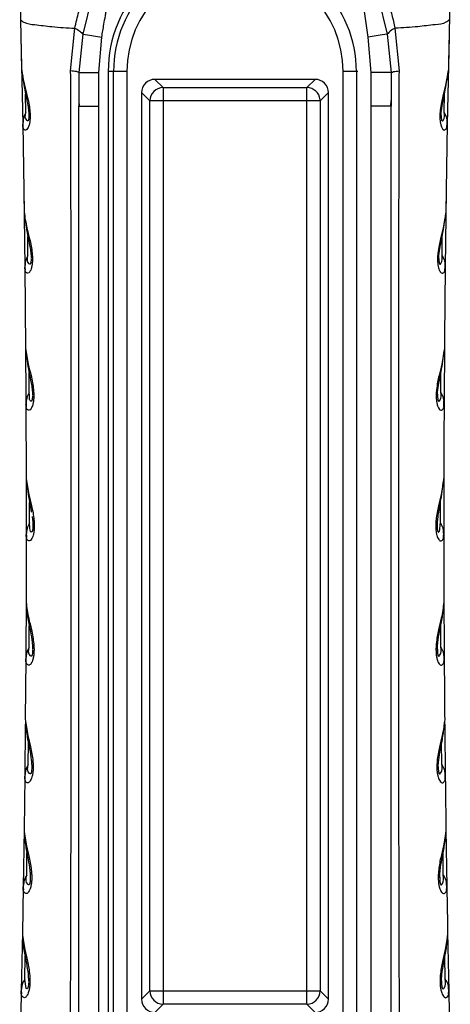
# Model space of a CAD drawing. Header units: millimetres. Extents: x 13 to 546, y 13 to 419.
# Tile 11 of 18: x 309 to 342, y 219 to 292. Entities that reach past the tile are written whole.
import ezdxf

# ---------------------------------------------------------------- set-up
doc = ezdxf.new("R2010")
doc.units = ezdxf.units.MM
doc.header["$LTSCALE"] = 2

msp = doc.modelspace()

# ---------------------------------------------------------------- linework, layer by layer
for p, q in [((309.389, 295.018), (309.451, 292.381)), ((315.015, 294.992), (314.107, 291.298)), ((335.501, 291.076), (334.934, 294.924)), ((336.026, 294.992), (336.934, 291.298)), ((341.651, 295.018), (341.589, 292.381)), ((309.451, 292.381), (309.532, 288.669)), ((309.48, 291.083), (309.611, 284.537)), ((313.206, 288.542), (313.519, 291.745)), ((314.107, 291.298), (313.816, 288.417)), ((315.312, 288.426), (315.539, 291.076)), ((335.728, 288.426), (335.501, 291.076)), ((336.934, 291.298), (337.225, 288.417)), ((337.835, 288.542), (337.522, 291.745)), ((341.56, 291.083), (341.429, 284.537)), ((313.816, 288.417), (313.82, 286.292)), ((315.32, 285.898), (315.312, 288.426)), ((316.422, 288.504), (316.02, 288.504)), ((316.02, 288.504), (316.02, 217.304)), ((317.418, 288.504), (316.422, 288.504)), ((316.422, 217.304), (316.422, 288.504)), ((317.418, 288.504), (317.418, 217.304)), ((333.623, 217.304), (333.623, 288.504)), ((334.619, 288.504), (333.623, 288.504)), ((334.619, 288.504), (334.619, 217.304)), ((334.714, 288.504), (334.619, 288.504)), ((335.72, 285.898), (335.728, 288.426)), ((337.225, 288.417), (337.221, 286.294)), ((320.136, 287.284), (319.516, 287.904)), ((331.524, 287.904), (319.516, 287.904)), ((331.524, 287.904), (330.904, 287.284)), ((309.842, 285.419), (309.829, 286.79)), ((318.52, 286.907), (319.14, 286.287)), ((318.52, 286.907), (318.52, 218.9)), ((320.136, 287.284), (330.904, 287.284)), ((331.9, 286.287), (332.52, 286.907)), ((332.52, 218.9), (332.52, 286.907)), ((341.199, 285.419), (341.212, 286.79)), ((313.82, 286.305), (313.845, 285.898)), ((313.82, 286.292), (313.82, 285.898)), ((313.82, 285.898), (313.873, 285.898)), ((313.82, 217.404), (313.82, 285.898)), ((313.873, 285.898), (315.32, 285.898)), ((315.32, 217.404), (315.32, 285.898)), ((320.136, 286.287), (319.14, 286.287)), ((319.14, 219.52), (319.14, 286.287)), ((320.136, 286.287), (320.136, 219.52)), ((330.904, 286.287), (320.136, 286.287)), ((331.9, 286.287), (330.904, 286.287)), ((330.904, 219.52), (330.904, 286.287)), ((331.9, 286.287), (331.9, 219.52)), ((335.72, 217.404), (335.72, 285.898)), ((337.168, 285.898), (335.72, 285.898)), ((337.22, 285.898), (337.168, 285.898)), ((337.196, 285.898), (337.22, 286.307)), ((337.221, 286.294), (337.22, 285.898)), ((337.22, 217.404), (337.22, 285.898)), ((309.637, 284.75), (309.611, 284.537)), ((309.611, 284.537), (309.716, 277.966)), ((341.429, 284.537), (341.324, 277.966)), ((341.404, 284.75), (341.429, 284.537)), ((309.693, 279.536), (309.769, 273.804)), ((341.347, 279.536), (341.271, 273.804)), ((310.007, 274.684), (309.998, 276.106)), ((341.034, 274.684), (341.042, 276.106)), ((309.796, 274.016), (309.769, 273.804)), ((309.769, 273.804), (309.828, 267.728)), ((341.244, 274.016), (341.271, 273.804)), ((309.823, 268.256), (309.855, 263.537)), ((341.217, 268.256), (341.186, 263.537)), ((310.099, 264.415), (310.094, 265.893)), ((340.941, 264.415), (340.946, 265.893)), ((309.883, 263.748), (309.855, 263.537)), ((341.157, 263.748), (341.186, 263.537)), ((309.855, 263.537), (309.875, 257.965)), ((309.873, 258.78), (309.878, 254.871)), ((310.128, 254.622), (310.127, 256.154)), ((340.913, 254.622), (340.913, 256.149)), ((309.878, 254.871), (309.877, 253.745)), ((310.331, 255.106), (310.369, 254.687)), ((340.709, 255.106), (340.671, 254.687)), ((340.749, 255.421), (340.709, 255.106)), ((341.163, 254.871), (341.163, 253.745)), ((340.671, 254.687), (340.663, 254.324)), ((340.663, 254.324), (340.673, 254.182)), ((309.877, 253.745), (309.866, 248.686)), ((309.934, 254.098), (309.9, 253.959)), ((309.868, 249.317), (309.845, 244.439)), ((310.101, 245.315), (310.105, 246.898)), ((340.939, 245.315), (340.935, 246.898)), ((309.876, 244.65), (309.845, 244.439)), ((341.165, 244.65), (341.196, 244.439)), ((309.845, 244.439), (309.81, 239.9)), ((309.806, 239.518), (309.766, 235.628)), ((310.028, 236.502), (310.037, 238.131)), ((341.012, 236.502), (341.004, 238.13)), ((309.798, 235.839), (309.766, 235.628)), ((341.242, 235.84), (341.275, 235.628)), ((309.766, 235.628), (309.714, 231.616)), ((309.714, 231.63), (309.648, 227.319)), ((341.326, 231.63), (341.393, 227.319)), ((309.916, 228.193), (309.929, 229.868)), ((341.125, 228.193), (341.112, 229.868)), ((309.681, 227.53), (309.648, 227.319)), ((341.359, 227.53), (341.393, 227.319)), ((309.648, 227.319), (309.586, 223.842)), ((309.588, 223.933), (309.499, 219.523)), ((341.453, 223.933), (341.541, 219.523)), ((309.772, 220.395), (309.79, 222.113)), ((341.268, 220.395), (341.25, 222.113)), ((309.499, 219.523), (309.461, 217.784)), ((309.534, 219.734), (309.499, 219.523)), ((319.14, 219.52), (318.52, 218.9)), ((319.14, 219.52), (320.136, 219.52)), ((320.136, 219.52), (330.904, 219.52)), ((320.136, 219.52), (320.136, 218.524)), ((330.904, 219.52), (331.9, 219.52)), ((332.52, 218.9), (331.9, 219.52)), ((341.507, 219.735), (341.541, 219.523)), ((341.541, 219.523), (341.58, 217.784)), ((319.516, 217.904), (320.136, 218.524)), ((330.904, 218.524), (320.136, 218.524)), ((330.904, 218.524), (331.524, 217.904))]:
    msp.add_line(p, q)
at = {"flags": 128}
for points in [[(314.107, 291.298), (314.298, 291.268), (314.636, 291.216), (315.075, 291.148), (315.539, 291.076)], [(336.934, 291.298), (336.735, 291.267), (336.391, 291.214), (335.954, 291.146), (335.501, 291.076)], [(313.816, 288.417), (313.949, 288.417), (314.288, 288.42), (314.781, 288.423), (315.312, 288.426)], [(337.225, 288.417), (337.094, 288.417), (336.758, 288.42), (336.265, 288.423), (335.728, 288.426)], [(341.509, 288.669), (341.296, 287.473), (341.086, 286.638), (340.987, 286.176), (340.897, 285.589), (340.872, 285.207), (340.874, 284.999), (340.898, 284.719), (340.944, 284.494), (340.998, 284.335), (341.069, 284.205), (341.069, 284.205), (341.069, 284.205), (341.069, 284.205), (341.069, 284.205), (341.069, 284.205), (341.071, 284.202), (341.077, 284.194), (341.101, 284.163), (341.192, 284.098), (341.367, 284.197), (341.429, 284.537)], [(320.136, 287.284), (320.136, 287.25), (320.136, 287.184), (320.136, 287.087), (320.136, 286.963), (320.136, 286.815), (320.136, 286.65), (320.136, 286.472), (320.136, 286.287)], [(330.904, 286.287), (330.904, 286.472), (330.904, 286.65), (330.904, 286.815), (330.904, 286.963), (330.904, 287.087), (330.904, 287.184), (330.904, 287.25), (330.904, 287.284)], [(310.046, 220.154), (310.036, 219.96), (310.026, 219.879), (310.013, 219.809), (309.998, 219.752), (309.981, 219.707), (309.942, 219.657), (309.876, 219.684), (309.772, 220.395), (309.772, 220.395)], [(330.904, 218.524), (330.904, 218.557), (330.904, 218.623), (330.904, 218.72), (330.904, 218.844), (330.904, 218.992), (330.904, 219.157), (330.904, 219.335), (330.904, 219.52)]]:
    msp.add_lwpolyline(points, dxfattribs=at)
for centre, radius, start, end in [((325.42, 288.504), 9.4, 89.99989, 180.00008), ((325.42, 288.504), 8.999, 89.99999, 180.00002), ((325.62, 288.504), 8.999, 359.99998, 90.00001), ((325.42, 288.504), 8.002, 89.99998, 179.99998), ((325.62, 288.504), 8.002, 0.00003, 90.00002), ((319.515, 286.909), 0.995, 89.9237, 180.07319), ((331.525, 286.909), 0.995, 359.92426, 90.07329), ((320.145, 286.278), 1.005, 90.50822, 179.49167), ((330.895, 286.278), 1.005, 5.47317, 89.48556), ((330.903, 286.28), 0.997, 0.43606, 5.42872), ((320.145, 219.529), 1.005, 180.50803, 269.49197), ((330.895, 219.529), 1.005, 270.5078, 359.49208), ((319.515, 218.898), 0.995, 179.92406, 270.07283), ((331.525, 218.898), 0.995, 269.92427, 0.07309)]:
    msp.add_arc(centre, radius, start, end)
for points, knots in [([(313.519, 291.745), (313.609, 292.159), (313.79, 292.979), (314.18, 294.169), (314.641, 295.314), (315.024, 296.037), (315.215, 296.396)], [0, 0, 0, 0, 0.2555097, 0.5067298, 0.7545127, 1, 1, 1, 1]), ([(337.522, 291.745), (337.451, 292.077), (337.309, 292.734), (337.023, 293.688), (336.671, 294.655), (336.276, 295.559), (335.963, 296.141), (335.826, 296.396)], [0, 0, 0, 0, 0.204511, 0.405461, 0.600935, 0.825289, 1, 1, 1, 1]), ([(315.539, 291.076), (315.592, 291.396), (315.679, 291.928), (315.79, 292.567), (315.955, 293.526), (316.037, 294.279), (316.107, 294.924)], [0, 0, 0, 0, 0.25005, 0.416204, 0.500104, 1, 1, 1, 1]), ([(309.451, 292.381), (309.535, 292.311), (309.827, 292.064), (310.681, 292.004), (311.927, 291.82), (312.942, 291.773), (313.519, 291.745)], [0, 0, 0, 0, 0.077466, 0.271672, 0.585849, 1, 1, 1, 1]), ([(341.589, 292.381), (341.503, 292.31), (341.204, 292.061), (340.342, 292.002), (339.098, 291.82), (338.091, 291.772), (337.522, 291.745)], [0, 0, 0, 0, 0.079452, 0.276883, 0.591465, 1, 1, 1, 1]), ([(341.589, 292.381), (341.575, 291.763), (341.548, 290.525), (341.522, 289.288), (341.509, 288.669)], [0, 0, 0, 0, 0.499949, 1, 1, 1, 1]), ([(313.519, 291.745), (313.652, 291.678), (313.877, 291.564), (314.041, 291.374), (314.107, 291.298)], [0, 0, 0, 0, 0.59607, 1, 1, 1, 1]), ([(337.522, 291.745), (337.391, 291.679), (337.166, 291.565), (337.002, 291.376), (336.934, 291.298)], [0, 0, 0, 0, 0.585561, 1, 1, 1, 1]), ([(309.532, 288.669), (309.593, 288.269), (309.698, 287.585), (309.936, 286.744), (310.071, 286.117), (310.14, 285.664), (310.169, 285.294), (310.171, 285.004), (310.151, 284.741), (310.098, 284.472), (310.022, 284.258), (309.855, 284.044), (309.655, 284.176), (309.624, 284.357), (309.616, 284.473), (309.611, 284.537)], [0, 0, 0, 0, 0.230489, 0.393377, 0.496645, 0.595514, 0.654005, 0.707781, 0.760048, 0.804794, 0.861188, 0.895986, 0.934108, 0.963155, 1, 1, 1, 1]), ([(309.532, 288.669), (309.537, 288.513), (309.543, 288.348), (309.612, 288.203), (309.616, 288.195)], [0, 0, 0, 0, 0.946173, 1, 1, 1, 1]), ([(309.549, 288.482), (309.622, 287.964), (309.736, 287.158), (309.958, 286.218), (310.037, 285.709), (310.067, 285.419), (310.071, 285.278), (310.073, 285.21)], [0, 0, 0, 0, 0.472686, 0.736465, 0.872428, 0.938742, 1, 1, 1, 1]), ([(313.195, 217.335), (313.203, 219.424), (313.219, 223.425), (313.231, 229.159), (313.239, 234.678), (313.248, 240.187), (313.254, 245.858), (313.256, 251.549), (313.257, 258.262), (313.252, 266.042), (313.243, 272.688), (313.234, 277.15), (313.23, 279.054), (313.228, 280.811), (313.226, 282.711), (313.22, 285.357), (313.211, 287.39), (313.206, 288.542)], [0, 0, 0, 0, 0.088032, 0.168562, 0.241572, 0.320527, 0.400668, 0.480513, 0.560269, 0.683482, 0.808301, 0.840277, 0.871446, 0.888526, 0.91431, 0.951472, 1, 1, 1, 1]), ([(313.816, 288.417), (313.797, 288.429), (313.741, 288.466), (313.531, 288.504), (313.347, 288.526), (313.206, 288.542)], [0, 0, 0, 0, 0.108153, 0.315384, 1, 1, 1, 1]), ([(337.225, 288.417), (337.285, 288.442), (337.403, 288.493), (337.612, 288.518), (337.755, 288.534), (337.835, 288.542)], [0, 0, 0, 0, 0.309875, 0.613554, 1, 1, 1, 1]), ([(337.845, 217.335), (337.842, 218.182), (337.834, 220.085), (337.825, 223.251), (337.815, 227.043), (337.807, 231.349), (337.799, 235.638), (337.787, 244.317), (337.782, 252.925), (337.786, 261.772), (337.789, 266.234), (337.795, 271.177), (337.803, 276.292), (337.813, 281.257), (337.822, 285.234), (337.831, 287.551), (337.835, 288.542)], [0, 0, 0, 0, 0.035688, 0.080156, 0.133407, 0.195446, 0.261577, 0.31411, 0.561095, 0.62421, 0.686867, 0.749062, 0.832453, 0.902385, 0.958225, 1, 1, 1, 1]), ([(340.967, 285.21), (340.969, 285.278), (340.979, 285.569), (341.068, 286.147), (341.303, 287.158), (341.418, 287.964), (341.491, 288.482)], [0, 0, 0, 0, 0.061261, 0.263481, 0.527277, 1, 1, 1, 1]), ([(309.842, 285.419), (309.77, 285.28), (309.66, 285.068), (309.643, 284.831), (309.637, 284.75)], [0, 0, 0, 0, 0.6551624, 1, 1, 1, 1]), ([(310.073, 285.184), (310.073, 285.155), (310.072, 285.102), (310.068, 285.025), (310.061, 284.96), (310.049, 284.892), (310.034, 284.836), (309.998, 284.769), (309.743, 284.931), (309.795, 285.186), (309.842, 285.419)], [0, 0, 0, 0, 0.0783854, 0.1480142, 0.2089202, 0.2612167, 0.3344724, 0.378605, 0.4315196, 1, 1, 1, 1]), ([(340.967, 285.203), (340.967, 285.167), (340.968, 285.095), (340.975, 284.993), (340.987, 284.911), (341.003, 284.852), (341.018, 284.809), (341.065, 284.762), (341.248, 285.009), (341.222, 285.226), (341.199, 285.419)], [0, 0, 0, 0, 0.09514, 0.194029, 0.273913, 0.320639, 0.356267, 0.399629, 0.462316, 1, 1, 1, 1]), ([(341.199, 285.419), (341.271, 285.28), (341.381, 285.067), (341.398, 284.831), (341.404, 284.75)], [0, 0, 0, 0, 0.656913, 1, 1, 1, 1]), ([(309.622, 284.785), (309.617, 284.656), (309.611, 284.502), (309.635, 284.351), (309.639, 284.325)], [0, 0, 0, 0, 0.8334936, 1, 1, 1, 1]), ([(341.403, 284.338), (341.406, 284.359), (341.43, 284.506), (341.424, 284.656), (341.419, 284.785)], [0, 0, 0, 0, 0.1429477, 1, 1, 1, 1]), ([(309.716, 277.966), (309.776, 277.565), (309.878, 276.878), (310.114, 276.034), (310.247, 275.403), (310.315, 274.947), (310.342, 274.573), (310.343, 274.28), (310.321, 274.009), (310.277, 273.783), (310.219, 273.607), (310.147, 273.466), (310.014, 273.296), (309.812, 273.435), (309.781, 273.62), (309.773, 273.738), (309.769, 273.804)], [0, 0, 0, 0, 0.228516, 0.390385, 0.492946, 0.59138, 0.649911, 0.703833, 0.756742, 0.802204, 0.833858, 0.859472, 0.894857, 0.933478, 0.962822, 1, 1, 1, 1]), ([(309.732, 277.78), (309.803, 277.26), (309.912, 276.448), (310.131, 275.503), (310.209, 274.99), (310.238, 274.697), (310.243, 274.553), (310.245, 274.484)], [0, 0, 0, 0, 0.47179, 0.735036, 0.871019, 0.937712, 1, 1, 1, 1]), ([(341.324, 277.966), (341.265, 277.565), (341.163, 276.885), (340.934, 276.058), (340.8, 275.427), (340.721, 274.926), (340.696, 274.55), (340.698, 274.357), (340.7, 274.3), (340.705, 274.186), (340.72, 274.006), (340.765, 273.778), (340.824, 273.601), (340.879, 273.495), (340.943, 273.41), (341.046, 273.303), (341.289, 273.49), (341.278, 273.682), (341.271, 273.804)], [0, 0, 0, 0, 0.228471, 0.386772, 0.482458, 0.591783, 0.672124, 0.694401, 0.700858, 0.704211, 0.758541, 0.802481, 0.83477, 0.863618, 0.868375, 0.895227, 0.933852, 1, 1, 1, 1]), ([(340.796, 274.485), (340.798, 274.554), (340.808, 274.849), (340.895, 275.432), (341.127, 276.449), (341.237, 277.26), (341.308, 277.78)], [0, 0, 0, 0, 0.062301, 0.26492, 0.528173, 1, 1, 1, 1]), ([(310.007, 274.684), (309.934, 274.546), (309.822, 274.334), (309.803, 274.098), (309.796, 274.016)], [0, 0, 0, 0, 0.655025, 1, 1, 1, 1]), ([(310.245, 274.45), (310.244, 274.421), (310.243, 274.365), (310.239, 274.287), (310.231, 274.218), (310.222, 274.16), (310.21, 274.113), (310.195, 274.073), (310.166, 274.018), (309.904, 274.184), (309.958, 274.445), (310.007, 274.684)], [0, 0, 0, 0, 0.078558, 0.148505, 0.20987, 0.262759, 0.304288, 0.337749, 0.382794, 0.435929, 1, 1, 1, 1]), ([(340.796, 274.475), (340.796, 274.44), (340.797, 274.365), (340.803, 274.274), (340.811, 274.205), (340.82, 274.156), (340.832, 274.108), (340.848, 274.063), (340.897, 274.01), (341.088, 274.263), (341.059, 274.485), (341.034, 274.684)], [0, 0, 0, 0, 0.092809, 0.193016, 0.236109, 0.27458, 0.323485, 0.36086, 0.406381, 0.468913, 1, 1, 1, 1]), ([(341.034, 274.684), (341.107, 274.545), (341.219, 274.334), (341.238, 274.097), (341.244, 274.016)], [0, 0, 0, 0, 0.6562319, 1, 1, 1, 1]), ([(309.782, 274.051), (309.776, 273.921), (309.769, 273.766), (309.792, 273.613), (309.796, 273.588)], [0, 0, 0, 0, 0.8375715, 1, 1, 1, 1]), ([(341.271, 273.804), (341.26, 272.791), (341.238, 270.766), (341.221, 268.741), (341.213, 267.728)], [0, 0, 0, 0, 0.499946, 1, 1, 1, 1]), ([(341.246, 273.601), (341.249, 273.622), (341.272, 273.77), (341.265, 273.921), (341.259, 274.051)], [0, 0, 0, 0, 0.137154, 1, 1, 1, 1]), ([(309.828, 267.728), (309.886, 267.326), (309.985, 266.637), (310.219, 265.789), (310.35, 265.155), (310.416, 264.696), (310.443, 264.319), (310.443, 264.021), (310.42, 263.745), (310.374, 263.513), (310.313, 263.333), (310.239, 263.189), (310.102, 263.016), (309.896, 263.16), (309.866, 263.349), (309.859, 263.47), (309.855, 263.537)], [0, 0, 0, 0, 0.226623, 0.387471, 0.48937, 0.587341, 0.645832, 0.699898, 0.753586, 0.799654, 0.831843, 0.857865, 0.893762, 0.93288, 0.96252, 1, 1, 1, 1]), ([(309.843, 267.543), (309.91, 267.02), (310.016, 266.205), (310.231, 265.255), (310.308, 264.739), (310.337, 264.442), (310.341, 264.296), (310.343, 264.226)], [0, 0, 0, 0, 0.471048, 0.73383, 0.869819, 0.936835, 1, 1, 1, 1]), ([(341.213, 267.728), (341.155, 267.326), (341.056, 266.641), (340.828, 265.81), (340.696, 265.175), (340.626, 264.716), (340.597, 264.322), (340.597, 264.026), (340.622, 263.746), (340.667, 263.513), (340.729, 263.326), (340.787, 263.218), (340.853, 263.132), (340.959, 263.023), (341.205, 263.217), (341.193, 263.413), (341.186, 263.537)], [0, 0, 0, 0, 0.226619, 0.385181, 0.480092, 0.587809, 0.643592, 0.700423, 0.752519, 0.800036, 0.832752, 0.86217, 0.867188, 0.894122, 0.933248, 1, 1, 1, 1]), ([(340.697, 264.226), (340.699, 264.296), (340.709, 264.594), (340.795, 265.182), (341.023, 266.205), (341.13, 267.02), (341.198, 267.543)], [0, 0, 0, 0, 0.06317, 0.266123, 0.528924, 1, 1, 1, 1]), ([(309.869, 263.784), (309.862, 263.652), (309.854, 263.496), (309.877, 263.341), (309.881, 263.317)], [0, 0, 0, 0, 0.842531, 1, 1, 1, 1]), ([(310.099, 264.415), (310.025, 264.277), (309.911, 264.067), (309.891, 263.83), (309.883, 263.748)], [0, 0, 0, 0, 0.654826, 1, 1, 1, 1]), ([(310.343, 264.182), (310.343, 264.151), (310.342, 264.093), (310.337, 264.012), (310.329, 263.941), (310.319, 263.882), (310.307, 263.833), (310.291, 263.791), (310.261, 263.734), (310.122, 263.815), (310.13, 264.077), (310.111, 264.289), (310.099, 264.415)], [0, 0, 0, 0, 0.078622, 0.148578, 0.209904, 0.26271, 0.304795, 0.33872, 0.384366, 0.437554, 0.665086, 1, 1, 1, 1]), ([(340.699, 264.277), (340.698, 264.22), (340.696, 264.122), (340.704, 264.007), (340.713, 263.934), (340.721, 263.882), (340.735, 263.831), (340.751, 263.782), (340.801, 263.725), (341.001, 263.982), (340.969, 264.211), (340.941, 264.415)], [0, 0, 0, 0, 0.137653, 0.23343, 0.274752, 0.311738, 0.360425, 0.397532, 0.442069, 0.501005, 1, 1, 1, 1]), ([(340.941, 264.415), (341.016, 264.277), (341.129, 264.066), (341.15, 263.83), (341.157, 263.748)], [0, 0, 0, 0, 0.655619, 1, 1, 1, 1]), ([(341.162, 263.331), (341.165, 263.351), (341.187, 263.5), (341.178, 263.652), (341.171, 263.784)], [0, 0, 0, 0, 0.13105, 1, 1, 1, 1]), ([(341.186, 263.537), (341.181, 262.608), (341.172, 260.751), (341.168, 258.894), (341.166, 257.965)], [0, 0, 0, 0, 0.499963, 1, 1, 1, 1]), ([(341.167, 258.78), (341.166, 258.129), (341.163, 256.826), (341.163, 255.523), (341.163, 254.871)], [0, 0, 0, 0, 0.499513, 1, 1, 1, 1]), ([(309.875, 257.965), (309.932, 257.561), (310.029, 256.871), (310.259, 256.02), (310.389, 255.383), (310.454, 254.922), (310.48, 254.542), (310.479, 254.239), (310.455, 253.958), (310.406, 253.716), (310.341, 253.525), (310.261, 253.378), (310.117, 253.215), (309.917, 253.362), (309.887, 253.554), (309.881, 253.677), (309.877, 253.745)], [0, 0, 0, 0, 0.224719, 0.384497, 0.485674, 0.583178, 0.641548, 0.695732, 0.750268, 0.796829, 0.831913, 0.859926, 0.892714, 0.932311, 0.962237, 1, 1, 1, 1]), ([(341.166, 257.965), (341.109, 257.561), (341.011, 256.868), (340.783, 256.028), (340.654, 255.39), (340.588, 254.936), (340.56, 254.544), (340.561, 254.243), (340.586, 253.958), (340.634, 253.718), (340.698, 253.528), (340.765, 253.404), (340.837, 253.318), (340.952, 253.229), (341.185, 253.421), (341.172, 253.62), (341.163, 253.745)], [0, 0, 0, 0, 0.224895, 0.386066, 0.47977, 0.583797, 0.639308, 0.69633, 0.749758, 0.797117, 0.830468, 0.860402, 0.873996, 0.893035, 0.932649, 1, 1, 1, 1]), ([(341.084, 257.474), (341.09, 257.487), (341.159, 257.638), (341.163, 257.809), (341.166, 257.965)], [0, 0, 0, 0, 0.083209, 1, 1, 1, 1]), ([(309.889, 257.78), (309.957, 257.251), (310.06, 256.462), (310.216, 255.681), (310.268, 255.423)], [0, 0, 0, 0, 0.669393, 1, 1, 1, 1]), ([(340.78, 255.388), (340.784, 255.406), (340.831, 255.676), (340.975, 256.47), (341.081, 257.252), (341.152, 257.78)], [0, 0, 0, 0, 0.022497, 0.339874, 1, 1, 1, 1]), ([(310.128, 254.622), (310.055, 254.484), (309.911, 254.209), (309.889, 253.899), (309.877, 253.745)], [0, 0, 0, 0, 0.50292, 1, 1, 1, 1]), ([(310.351, 254.075), (310.345, 254.051), (310.334, 254.011), (310.313, 253.953), (310.217, 253.921), (310.14, 254.255), (310.133, 254.461), (310.128, 254.622)], [0, 0, 0, 0, 0.084187, 0.14278, 0.199967, 0.371414, 1, 1, 1, 1]), ([(310.368, 254.182), (310.365, 254.163), (310.361, 254.127), (310.354, 254.091), (310.351, 254.075)], [0, 0, 0, 0, 0.534695, 1, 1, 1, 1]), ([(310.377, 254.324), (310.376, 254.299), (310.374, 254.252), (310.37, 254.205), (310.368, 254.182)], [0, 0, 0, 0, 0.525487, 1, 1, 1, 1]), ([(310.369, 254.687), (310.373, 254.622), (310.38, 254.502), (310.378, 254.381), (310.377, 254.324)], [0, 0, 0, 0, 0.533516, 1, 1, 1, 1]), ([(340.673, 254.182), (340.675, 254.163), (340.679, 254.127), (340.686, 254.091), (340.69, 254.075)], [0, 0, 0, 0, 0.531578, 1, 1, 1, 1]), ([(340.69, 254.075), (340.694, 254.056), (340.702, 254.024), (340.72, 253.98), (340.745, 253.933), (340.848, 253.962), (340.883, 254.242), (340.9, 254.458), (340.913, 254.622)], [0, 0, 0, 0, 0.065327, 0.111257, 0.164872, 0.221247, 0.410781, 1, 1, 1, 1]), ([(340.913, 254.622), (340.985, 254.484), (341.129, 254.209), (341.152, 253.899), (341.163, 253.745)], [0, 0, 0, 0, 0.503327, 1, 1, 1, 1]), ([(309.893, 253.995), (309.885, 253.861), (309.876, 253.702), (309.899, 253.546), (309.902, 253.522)], [0, 0, 0, 0, 0.845595, 1, 1, 1, 1]), ([(341.14, 253.536), (341.143, 253.556), (341.164, 253.707), (341.155, 253.861), (341.147, 253.995)], [0, 0, 0, 0, 0.127319, 1, 1, 1, 1]), ([(341.163, 253.745), (341.164, 252.902), (341.166, 251.216), (341.172, 249.529), (341.174, 248.686)], [0, 0, 0, 0, 0.499979, 1, 1, 1, 1]), ([(341.172, 249.317), (341.175, 248.505), (341.181, 246.879), (341.191, 245.253), (341.196, 244.439)], [0, 0, 0, 0, 0.499419, 1, 1, 1, 1]), ([(309.866, 248.686), (309.922, 248.281), (310.016, 247.587), (310.245, 246.733), (310.373, 246.092), (310.437, 245.628), (310.462, 245.244), (310.46, 244.938), (310.435, 244.652), (310.385, 244.41), (310.32, 244.221), (310.241, 244.071), (310.093, 243.892), (309.883, 244.048), (309.853, 244.245), (309.848, 244.37), (309.845, 244.439)], [0, 0, 0, 0, 0.223176, 0.382179, 0.482916, 0.580011, 0.638432, 0.692645, 0.74763, 0.794828, 0.828023, 0.854797, 0.891605, 0.931699, 0.961925, 1, 1, 1, 1]), ([(309.879, 248.504), (309.91, 248.15), (309.971, 247.467), (310.185, 246.53), (310.307, 245.829), (310.348, 245.408), (310.357, 245.227), (310.358, 245.152), (310.358, 245.118)], [0, 0, 0, 0, 0.31072, 0.600109, 0.841474, 0.933683, 0.970371, 1, 1, 1, 1]), ([(341.174, 248.686), (341.119, 248.281), (341.023, 247.582), (340.796, 246.736), (340.669, 246.095), (340.605, 245.641), (340.579, 245.249), (340.58, 244.942), (340.607, 244.652), (340.657, 244.407), (340.723, 244.214), (340.785, 244.101), (340.855, 244.011), (340.969, 243.9), (341.22, 244.108), (341.205, 244.312), (341.196, 244.439)], [0, 0, 0, 0, 0.223271, 0.385353, 0.478275, 0.580322, 0.635846, 0.692902, 0.747596, 0.79504, 0.829008, 0.859271, 0.864407, 0.89194, 0.932049, 1, 1, 1, 1]), ([(340.682, 245.118), (340.683, 245.152), (340.684, 245.227), (340.693, 245.408), (340.733, 245.829), (340.856, 246.53), (341.069, 247.467), (341.13, 248.15), (341.162, 248.504)], [0, 0, 0, 0, 0.029629, 0.066316, 0.158527, 0.399891, 0.68928, 1, 1, 1, 1]), ([(310.101, 245.315), (310.025, 245.178), (309.908, 244.969), (309.884, 244.732), (309.876, 244.65)], [0, 0, 0, 0, 0.654521, 1, 1, 1, 1]), ([(310.358, 245.08), (310.356, 245.02), (310.354, 244.935), (310.342, 244.828), (310.331, 244.763), (310.318, 244.709), (310.3, 244.664), (310.268, 244.602), (309.986, 244.779), (310.046, 245.06), (310.101, 245.315)], [0, 0, 0, 0, 0.146365, 0.209169, 0.26494, 0.308523, 0.343629, 0.390748, 0.444687, 1, 1, 1, 1]), ([(340.684, 245.159), (340.684, 245.11), (340.682, 245.018), (340.689, 244.907), (340.698, 244.829), (340.707, 244.78), (340.716, 244.736), (340.729, 244.692), (340.744, 244.649), (340.797, 244.595), (341.004, 244.863), (340.97, 245.102), (340.939, 245.315)], [0, 0, 0, 0, 0.113598, 0.211884, 0.254688, 0.293299, 0.327468, 0.357211, 0.398018, 0.437429, 0.49766, 1, 1, 1, 1]), ([(340.939, 245.315), (341.016, 245.178), (341.133, 244.969), (341.157, 244.732), (341.165, 244.65)], [0, 0, 0, 0, 0.654927, 1, 1, 1, 1]), ([(341.174, 244.228), (341.177, 244.246), (341.197, 244.398), (341.187, 244.552), (341.179, 244.687)], [0, 0, 0, 0, 0.1195073, 1, 1, 1, 1]), ([(341.196, 244.439), (341.201, 243.683), (341.211, 242.17), (341.224, 240.657), (341.231, 239.9)], [0, 0, 0, 0, 0.499993, 1, 1, 1, 1]), ([(309.81, 239.9), (309.864, 239.494), (309.957, 238.798), (310.184, 237.94), (310.309, 237.295), (310.372, 236.828), (310.396, 236.441), (310.394, 236.131), (310.367, 235.841), (310.316, 235.594), (310.249, 235.402), (310.167, 235.248), (310.014, 235.067), (309.802, 235.229), (309.773, 235.43), (309.768, 235.557), (309.766, 235.628)], [0, 0, 0, 0, 0.221587, 0.379919, 0.48, 0.576855, 0.635352, 0.689428, 0.744884, 0.792634, 0.826254, 0.853346, 0.890549, 0.931093, 0.96163, 1, 1, 1, 1]), ([(309.821, 239.719), (309.851, 239.363), (309.91, 238.675), (310.121, 237.732), (310.241, 237.027), (310.281, 236.605), (310.29, 236.423), (310.29, 236.346), (310.291, 236.312)], [0, 0, 0, 0, 0.311095, 0.600428, 0.84129, 0.933377, 0.970144, 1, 1, 1, 1]), ([(341.231, 239.9), (341.231, 239.896), (341.233, 239.487), (341.061, 238.782), (340.857, 237.93), (340.73, 237.286), (340.664, 236.798), (340.644, 236.432), (340.647, 236.224), (340.654, 236.047), (340.673, 235.833), (340.728, 235.584), (340.794, 235.394), (340.859, 235.279), (340.93, 235.188), (341.048, 235.076), (341.301, 235.291), (341.285, 235.498), (341.275, 235.628)], [0, 0, 0, 0, 0.002156, 0.221755, 0.386686, 0.478485, 0.576848, 0.653231, 0.676688, 0.689484, 0.749321, 0.792695, 0.82727, 0.857826, 0.863084, 0.89089, 0.931442, 1, 1, 1, 1]), ([(340.75, 236.292), (340.75, 236.326), (340.75, 236.401), (340.758, 236.582), (340.796, 237.003), (340.914, 237.705), (341.125, 238.645), (341.186, 239.33), (341.219, 239.685)], [0, 0, 0, 0, 0.029492, 0.066037, 0.157995, 0.399109, 0.688705, 1, 1, 1, 1]), ([(341.234, 239.518), (341.24, 238.87), (341.253, 237.574), (341.268, 236.277), (341.275, 235.628)], [0, 0, 0, 0, 0.499617, 1, 1, 1, 1]), ([(310.028, 236.502), (309.95, 236.366), (309.832, 236.157), (309.807, 235.92), (309.798, 235.839)], [0, 0, 0, 0, 0.654615, 1, 1, 1, 1]), ([(310.288, 236.347), (310.289, 236.32), (310.293, 236.232), (310.286, 236.117), (310.274, 236.007), (310.262, 235.94), (310.248, 235.884), (310.23, 235.837), (310.197, 235.774), (309.909, 235.955), (309.971, 236.241), (310.028, 236.502)], [0, 0, 0, 0, 0.0622616, 0.1971451, 0.2581722, 0.3104435, 0.3517854, 0.3850811, 0.4297488, 0.4806036, 1, 1, 1, 1]), ([(340.752, 236.334), (340.751, 236.29), (340.75, 236.201), (340.757, 236.094), (340.766, 236.015), (340.774, 235.963), (340.784, 235.917), (340.798, 235.87), (340.813, 235.824), (340.868, 235.766), (341.081, 236.039), (341.045, 236.284), (341.012, 236.502)], [0, 0, 0, 0, 0.101567, 0.20026, 0.243335, 0.282263, 0.318096, 0.349385, 0.392642, 0.433669, 0.494643, 1, 1, 1, 1]), ([(341.012, 236.502), (341.09, 236.366), (341.209, 236.157), (341.234, 235.921), (341.242, 235.84)], [0, 0, 0, 0, 0.656219, 1, 1, 1, 1]), ([(309.784, 235.876), (309.775, 235.739), (309.764, 235.579), (309.785, 235.42), (309.788, 235.397)], [0, 0, 0, 0, 0.85228, 1, 1, 1, 1]), ([(341.255, 235.413), (341.257, 235.432), (341.277, 235.585), (341.266, 235.741), (341.256, 235.877)], [0, 0, 0, 0, 0.121769, 1, 1, 1, 1]), ([(341.275, 235.628), (341.283, 234.959), (341.299, 233.622), (341.317, 232.284), (341.327, 231.616)], [0, 0, 0, 0, 0.500002, 1, 1, 1, 1]), ([(309.714, 231.616), (309.767, 231.209), (309.858, 230.51), (310.082, 229.649), (310.207, 229.002), (310.269, 228.532), (310.292, 228.143), (310.289, 227.828), (310.261, 227.534), (310.208, 227.282), (310.139, 227.086), (310.055, 226.93), (309.897, 226.746), (309.682, 226.914), (309.654, 227.118), (309.65, 227.247), (309.648, 227.319)], [0, 0, 0, 0, 0.220136, 0.377559, 0.477153, 0.573608, 0.63201, 0.686151, 0.742167, 0.790395, 0.824498, 0.851941, 0.889543, 0.930576, 0.961367, 1, 1, 1, 1]), ([(309.724, 231.436), (309.753, 231.078), (309.809, 230.387), (310.017, 229.438), (310.135, 228.73), (310.174, 228.305), (310.183, 228.122), (310.184, 228.044), (310.184, 228.009)], [0, 0, 0, 0, 0.311223, 0.6003262, 0.8407464, 0.9328643, 0.9698089, 1, 1, 1, 1]), ([(341.327, 231.616), (341.274, 231.208), (341.18, 230.495), (340.909, 229.46), (340.776, 228.663), (340.748, 228.124), (340.752, 227.921), (340.755, 227.859), (340.761, 227.725), (340.78, 227.524), (340.837, 227.271), (340.904, 227.078), (340.971, 226.96), (341.045, 226.868), (341.166, 226.755), (341.42, 226.978), (341.403, 227.188), (341.393, 227.319)], [0, 0, 0, 0, 0.2202295, 0.3859638, 0.5735165, 0.6528347, 0.6755999, 0.6824172, 0.6861528, 0.7472756, 0.7904103, 0.8254162, 0.8565528, 0.861977, 0.8898775, 0.9309252, 1, 1, 1, 1]), ([(340.856, 228.009), (340.857, 228.044), (340.857, 228.122), (340.866, 228.305), (340.905, 228.73), (341.023, 229.438), (341.232, 230.387), (341.288, 231.078), (341.317, 231.436)], [0, 0, 0, 0, 0.0301908, 0.0671349, 0.1592538, 0.3996755, 0.6887775, 1, 1, 1, 1]), ([(309.667, 227.568), (309.657, 227.429), (309.646, 227.268), (309.666, 227.108), (309.669, 227.085)], [0, 0, 0, 0, 0.855233, 1, 1, 1, 1]), ([(309.916, 228.193), (309.837, 228.057), (309.717, 227.849), (309.69, 227.612), (309.681, 227.53)], [0, 0, 0, 0, 0.654574, 1, 1, 1, 1]), ([(310.181, 228.045), (310.182, 228.015), (310.186, 227.921), (310.179, 227.8), (310.166, 227.688), (310.154, 227.62), (310.14, 227.563), (310.122, 227.515), (310.087, 227.449), (309.793, 227.636), (309.857, 227.927), (309.916, 228.193)], [0, 0, 0, 0, 0.066125, 0.205406, 0.26349, 0.313951, 0.355755, 0.389372, 0.434332, 0.485267, 1, 1, 1, 1]), ([(340.858, 228.051), (340.857, 227.998), (340.856, 227.9), (340.864, 227.783), (340.873, 227.702), (340.882, 227.639), (340.897, 227.575), (340.917, 227.512), (340.973, 227.437), (341.2, 227.717), (341.16, 227.968), (341.125, 228.193)], [0, 0, 0, 0, 0.116037, 0.212242, 0.254489, 0.292865, 0.350458, 0.394239, 0.445609, 0.505647, 1, 1, 1, 1]), ([(341.125, 228.193), (341.204, 228.057), (341.324, 227.849), (341.35, 227.612), (341.359, 227.53)], [0, 0, 0, 0, 0.654964, 1, 1, 1, 1]), ([(341.374, 227.101), (341.376, 227.119), (341.395, 227.273), (341.383, 227.429), (341.373, 227.568)], [0, 0, 0, 0, 0.113459, 1, 1, 1, 1]), ([(341.393, 227.319), (341.403, 226.74), (341.422, 225.581), (341.444, 224.422), (341.455, 223.842)], [0, 0, 0, 0, 0.500008, 1, 1, 1, 1]), ([(309.586, 223.842), (309.638, 223.434), (309.727, 222.733), (309.994, 221.694), (310.123, 220.931), (310.156, 220.354), (310.152, 220.036), (310.123, 219.737), (310.068, 219.481), (309.998, 219.281), (309.912, 219.122), (309.748, 218.936), (309.532, 219.111), (309.505, 219.318), (309.501, 219.449), (309.499, 219.523)], [0, 0, 0, 0, 0.218804, 0.37554, 0.570655, 0.628902, 0.683142, 0.739672, 0.788309, 0.822832, 0.850582, 0.888548, 0.930037, 0.961099, 1, 1, 1, 1]), ([(341.455, 223.842), (341.403, 223.434), (341.312, 222.724), (341.044, 221.684), (340.918, 220.926), (340.884, 220.357), (340.888, 220.038), (340.918, 219.736), (340.973, 219.477), (341.046, 219.274), (341.114, 219.154), (341.19, 219.06), (341.315, 218.946), (341.571, 219.176), (341.553, 219.389), (341.541, 219.523)], [0, 0, 0, 0, 0.218821, 0.380471, 0.571002, 0.626774, 0.683349, 0.740591, 0.788441, 0.823801, 0.855354, 0.860611, 0.888905, 0.930401, 1, 1, 1, 1]), ([(309.595, 223.663), (309.623, 223.303), (309.676, 222.607), (309.883, 221.652), (309.998, 220.939), (310.041, 220.476), (310.045, 220.29), (310.046, 220.212)], [0, 0, 0, 0, 0.311083, 0.599967, 0.840188, 0.932429, 1, 1, 1, 1]), ([(340.994, 220.196), (340.995, 220.275), (340.998, 220.463), (341.041, 220.929), (341.156, 221.646), (341.364, 222.604), (341.418, 223.301), (341.445, 223.662)], [0, 0, 0, 0, 0.0679449, 0.1606723, 0.4014112, 0.6899565, 1, 1, 1, 1]), ([(309.772, 220.395), (309.693, 220.259), (309.571, 220.052), (309.543, 219.815), (309.534, 219.734)], [0, 0, 0, 0, 0.654969, 1, 1, 1, 1]), ([(340.996, 220.26), (340.995, 220.205), (340.994, 220.104), (341.003, 219.966), (341.016, 219.856), (341.036, 219.77), (341.056, 219.703), (341.115, 219.624), (341.347, 219.909), (341.305, 220.166), (341.268, 220.395)], [0, 0, 0, 0, 0.117529, 0.212617, 0.292624, 0.351828, 0.396798, 0.449304, 0.509314, 1, 1, 1, 1]), ([(341.268, 220.395), (341.348, 220.259), (341.47, 220.052), (341.497, 219.816), (341.507, 219.735)], [0, 0, 0, 0, 0.656268, 1, 1, 1, 1]), ([(309.52, 219.772), (309.509, 219.632), (309.497, 219.469), (309.516, 219.307), (309.519, 219.284)], [0, 0, 0, 0, 0.8567598, 1, 1, 1, 1]), ([(341.523, 219.301), (341.525, 219.319), (341.544, 219.475), (341.531, 219.633), (341.52, 219.773)], [0, 0, 0, 0, 0.1135718, 1, 1, 1, 1])]:
    msp.add_open_spline(points, degree=3, knots=knots)

doc.saveas('drawing.dxf')
